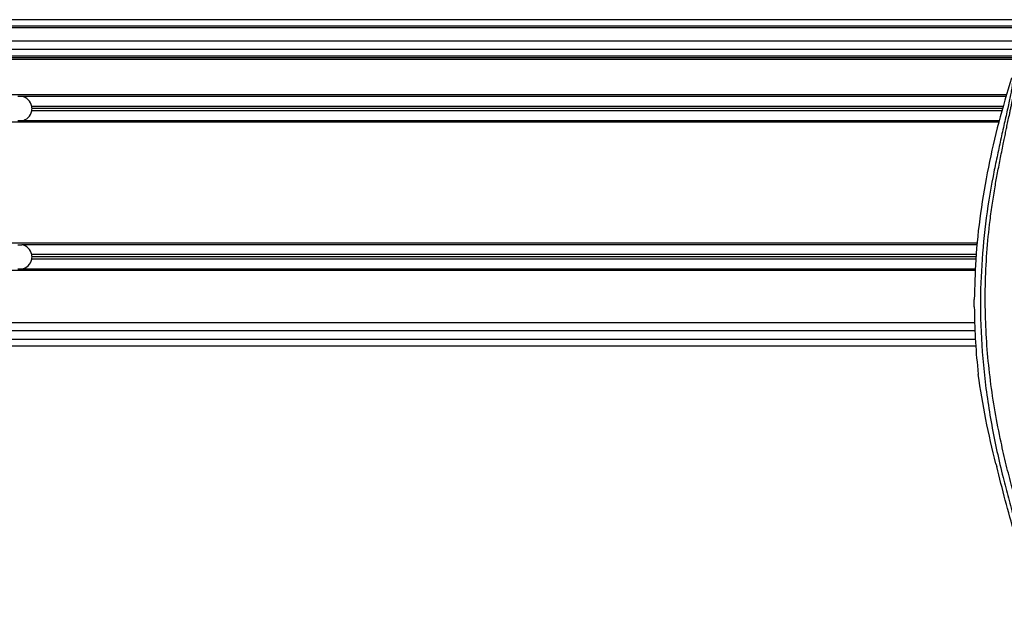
# Model space of a CAD drawing. Header units: millimetres. Extents: x 0 to 420, y 0 to 297.
# Tile 20 of 29: x 160 to 182, y 237 to 250. Entities that reach past the tile are written whole.
import ezdxf

# ---------------------------------------------------------------- set-up
doc = ezdxf.new("R2010")
doc.units = ezdxf.units.MM

msp = doc.modelspace()

# ---------------------------------------------------------------- linework, layer by layer
at = {"color": 7, "linetype": 'Continuous', "lineweight": 25}
for p, q in [((212.4743, 250.16516), (60.85142, 250.16516)), ((211.41836, 250.01353), (61.37528, 250.01353)), ((207.1675, 249.97563), (66.15822, 249.97563)), ((193.14238, 249.67238), (80.18333, 249.67238)), ((193.14238, 249.48285), (80.18333, 249.48285)), ((193.14238, 249.32365), (80.18333, 249.32365)), ((193.14238, 249.28574), (80.18333, 249.28574)), ((193.14238, 249.24784), (80.18333, 249.24784)), ((182.32471, 248.43286), (90.60741, 248.43286)), ((159.64209, 248.39875), (159.54955, 248.39875)), ((182.31495, 248.39875), (159.64209, 248.39875)), ((182.24988, 248.17131), (159.87511, 248.17131)), ((182.2347, 248.11825), (159.88011, 248.11825)), ((182.21952, 248.06518), (159.87511, 248.06518)), ((182.14473, 247.80363), (90.60741, 247.80363)), ((159.64209, 247.83774), (159.54955, 247.83774)), ((182.15446, 247.83774), (159.64209, 247.83774)), ((181.65379, 245.02135), (138.63395, 245.02135)), ((159.54955, 244.98723), (159.64209, 244.98723)), ((181.65028, 244.98723), (159.64209, 244.98723)), ((181.62691, 244.7598), (159.87511, 244.7598)), ((181.62146, 244.70673), (159.88011, 244.70673)), ((181.616, 244.65366), (159.87511, 244.65366)), ((181.60562, 244.39211), (138.63395, 244.39211)), ((159.64209, 244.42623), (159.54955, 244.42623)), ((181.60686, 244.42623), (159.64209, 244.42623)), ((181.58113, 243.55888), (181.58113, 243.72235)), ((181.58776, 243.1905), (138.63395, 243.1905)), ((181.59789, 243.00097), (138.63395, 243.00097)), ((138.63395, 242.81145), (181.6046, 242.81145)), ((138.63395, 242.65982), (181.61651, 242.65982)), ((181.65993, 242.1066), (181.67227, 242.00212)), ((182.08097, 239.94434), (182.09653, 239.88165))]:
    msp.add_line(p, q, dxfattribs=at)
for centre, start, end in [((159.59582, 248.11825), 10.758318, 80.633211), ((159.59582, 248.11825), 360, 10.758318), ((159.59582, 248.11825), 349.241682, 360), ((159.59582, 248.11825), 279.366789, 349.241682), ((159.59582, 244.70673), 10.758318, 80.633211), ((159.59582, 244.70673), 360, 10.758318), ((159.59582, 244.70673), 349.241682, 360), ((159.59582, 244.70673), 279.366789, 349.241682)]:
    msp.add_arc(centre, 0.28429, start, end, dxfattribs=at)
for points, knots in [([(182.4363, 248.82296), (182.33565, 248.48436), (182.1341, 247.80632), (181.89427, 246.76818), (181.71348, 245.71266), (181.60425, 244.69432), (181.58842, 244.02885), (181.58113, 243.72235)], [0, 0, 0, 0, 0.2041389, 0.40877747, 0.6153735, 0.8228525, 1, 1, 1, 1]), ([(182.4363, 248.82296), (182.44195, 248.82129), (182.45316, 248.81797), (182.46116, 248.78507), (182.46125, 248.7282), (182.45224, 248.64414), (182.43447, 248.53429), (182.40899, 248.40193), (182.37724, 248.25079), (182.32902, 248.03104), (182.261, 247.72971), (182.17759, 247.35106), (182.09274, 246.95609), (181.96568, 246.33173), (181.82755, 245.47443), (181.72993, 244.38192), (181.71281, 243.24273), (181.78938, 242.05764), (181.96734, 240.83477), (182.17922, 239.8696), (182.36771, 239.15749), (182.49709, 238.68903), (182.62309, 238.22), (182.73469, 237.74826), (182.8274, 237.27065), (182.84317, 236.94684), (182.85108, 236.78444)], [0, 0, 0, 0, 0.01540227, 0.03061858, 0.04589778, 0.0611515, 0.07635239, 0.09167591, 0.1069667, 0.12239636, 0.15311965, 0.18413953, 0.21464534, 0.24575549, 0.32956556, 0.41290917, 0.49608211, 0.58959241, 0.68386766, 0.7780859, 0.81510034, 0.85211963, 0.88910287, 0.92601797, 0.9628961, 1, 1, 1, 1]), ([(183.00212, 236.78023), (182.99247, 236.96374), (182.97338, 237.32655), (182.864, 237.8569), (182.73661, 238.37077), (182.59322, 238.88779), (182.44943, 239.40105), (182.31471, 239.92343), (182.18219, 240.49941), (182.05615, 241.14627), (181.94891, 241.85785), (181.87475, 242.57308), (181.83371, 243.30214), (181.83004, 244.04515), (181.86552, 244.79972), (181.92785, 245.4324), (181.99649, 245.93639), (182.05494, 246.30081), (182.11827, 246.64978), (182.18598, 246.99273), (182.24118, 247.26961), (182.28311, 247.47185), (182.30896, 247.59594), (182.33652, 247.72595), (182.36523, 247.86141), (182.39237, 247.9899), (182.41587, 248.10118), (182.43442, 248.19075), (182.45167, 248.27526), (182.46753, 248.3549), (182.48695, 248.4559), (182.50782, 248.57227), (182.52496, 248.68741), (182.5337, 248.77507), (182.53364, 248.8346), (182.52604, 248.87023), (182.51477, 248.87429), (182.50903, 248.87636)], [0, 0, 0, 0, 0.04160653, 0.08226074, 0.12245889, 0.1616664, 0.20386052, 0.2432792, 0.2839298, 0.33780621, 0.39261111, 0.44698337, 0.50073596, 0.55806337, 0.61532566, 0.6718893, 0.70210574, 0.73061316, 0.75553933, 0.78249837, 0.80981288, 0.81990969, 0.83084412, 0.83979376, 0.85178742, 0.86465434, 0.87277824, 0.88130026, 0.88914766, 0.89676817, 0.90488939, 0.92066257, 0.93675069, 0.95253734, 0.96796219, 0.98367471, 1, 1, 1, 1]), ([(181.58113, 243.55888), (181.58549, 243.31664), (181.5942, 242.8316), (181.638, 242.34846), (181.65993, 242.1066)], [0, 0, 0, 0, 0.49941172, 1, 1, 1, 1]), ([(182.08097, 239.94434), (181.99741, 240.28389), (181.83002, 240.9641), (181.72491, 241.65574), (181.67227, 242.00212)], [0, 0, 0, 0, 0.49918594, 1, 1, 1, 1]), ([(182.77198, 236.78444), (182.76664, 236.91434), (182.75596, 237.17434), (182.66651, 237.6926), (182.51114, 238.33637), (182.29202, 239.10485), (182.16169, 239.62272), (182.09653, 239.88165)], [0, 0, 0, 0, 0.12264871, 0.2454767, 0.49573627, 0.74787131, 1, 1, 1, 1])]:
    msp.add_open_spline(points, degree=3, knots=knots, dxfattribs=at)

doc.saveas('drawing.dxf')
